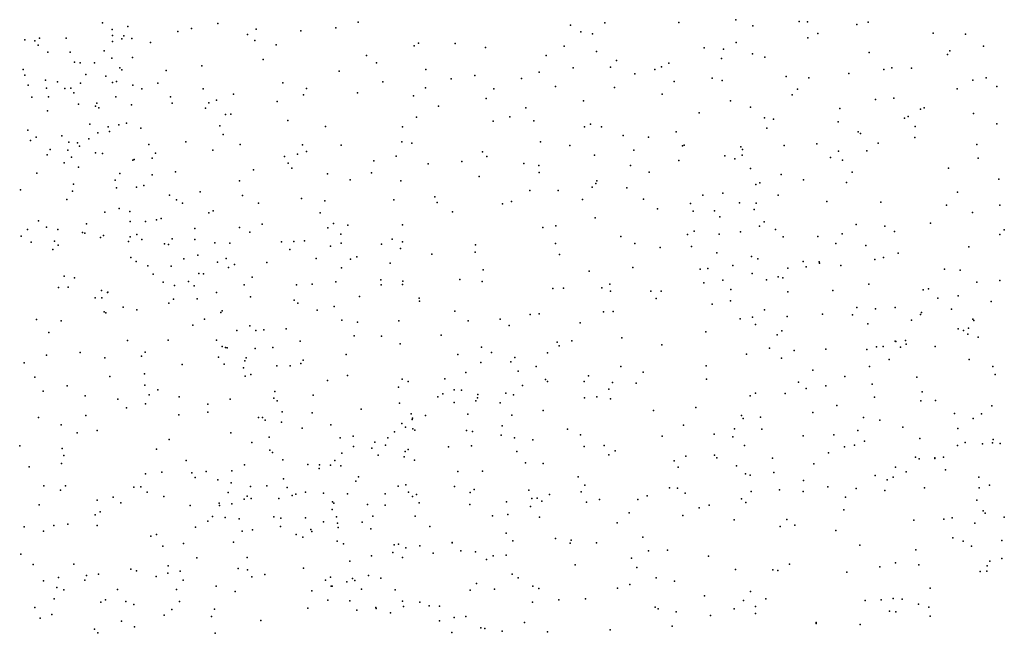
# Model space of a CAD drawing. Header units: metres. Extents: x -25 to 25, y -27.7 to 27.8.
# Tile 199 of 209: x 13.6 to 16.4, y -6.9 to -5.2. Entities that reach past the tile are written whole.
import ezdxf

# ---------------------------------------------------------------- set-up
doc = ezdxf.new("R2010")
doc.units = ezdxf.units.M

msp = doc.modelspace()

# ---------------------------------------------------------------- linework, layer by layer
for p in [(13.8765, -5.2057, 9.2174), (14.2018, -5.208, 10.8183), (14.5972, -5.2046, -11.0477), (15.1946, -5.2128, -0.807), (15.2919, -5.2063, 6.4454), (15.5002, -5.2051, -0.2284), (15.6604, -5.1972, 2.9238), (15.7089, -5.2144, -2.7281), (15.8397, -5.2023, -11.8313), (15.8625, -5.2029, -8.7588), (16.0014, -5.2109, -11.5027), (16.0334, -5.2044, 18.3777), (13.9034, -5.225, 6.1929), (13.9052, -5.2422, 4.1239), (13.9484, -5.2168, 10.0257), (14.0887, -5.2302, 10.6699), (14.127, -5.2217, 20.895), (14.2855, -5.2388, -18.4647), (14.3093, -5.224, -5.747), (14.4354, -5.2282, -12.4048), (14.5338, -5.2205, -6.548), (15.2244, -5.2311, -12.4855), (15.257, -5.2375, -6.1469), (15.8919, -5.2365, 6.7354), (16.2172, -5.2357, 18.0367), (16.3082, -5.2377, -10.0645), (13.6582, -5.2544, 11.2167), (13.6864, -5.2567, -6.2012), (13.6958, -5.2694, 3.09), (13.6992, -5.2489, 21.0426), (13.7741, -5.2497, 0.1542), (13.9046, -5.2588, -11.6538), (13.931, -5.2512, 10.3075), (13.9363, -5.2427, 4.5067), (13.9588, -5.2506, 9.6191), (14.0122, -5.2615, -6.4204), (14.306, -5.2563, 10.9444), (14.3655, -5.2683, 5.9641), (14.7668, -5.2633, 2.6626), (14.8704, -5.264, 6.0148), (15.6618, -5.2613, -1.6972), (15.8635, -5.2482, 18.9933), (13.7224, -5.289, -12.1701), (13.7854, -5.289, 5.6354), (13.8811, -5.2855, 9.3692), (14.6203, -5.2981, 5.9092), (14.7545, -5.2711, -18.4788), (14.956, -5.2757, 20.3244), (15.1771, -5.2717, 20.0844), (15.2686, -5.2868, 6.3043), (15.5712, -5.2768, -10.413), (15.6263, -5.2802, -8.3208), (15.7081, -5.2937, 19.418), (16.0366, -5.2894, 2.9843), (16.2571, -5.2953, -9.4854), (16.2633, -5.2853, 3.0615), (16.3587, -5.2715, 12.5333), (13.7979, -5.3167, 5.3647), (13.8141, -5.3187, 3.5588), (13.8545, -5.3193, 3.9321), (13.9032, -5.3055, 13.5984), (13.9609, -5.3042, 1.3089), (14.3293, -5.3094, 1.8313), (14.6488, -5.3191, 20.573), (15.1268, -5.2984, 6.1403), (15.325, -5.3119, -7.5599), (15.4722, -5.3203, 19.7204), (15.6209, -5.3067, -1.466), (15.7425, -5.3029, -6.1383), (13.6528, -5.3378, -0.3089), (13.8292, -5.3514, -5.5534), (13.9251, -5.3329, 6.0254), (13.931, -5.3388, 9.7852), (14.0561, -5.3401, -2.1285), (14.1565, -5.3269, 5.9651), (14.5437, -5.3422, -5.759), (14.7873, -5.3381, -0.3581), (15.1069, -5.345, 2.8562), (15.2027, -5.3333, -10.4591), (15.3078, -5.3308, 19.9083), (15.3765, -5.3503, -12.3811), (15.4326, -5.338, 6.3851), (15.4512, -5.33, -1.1803), (15.9791, -5.349, -11.9587), (16.0778, -5.3378, -18.3445), (16.0999, -5.3333, -11.6441), (16.1553, -5.3342, 6.8598), (13.658, -5.3539, 8.9242), (13.7158, -5.368, 13.8963), (13.7502, -5.3728, 5.9572), (13.8145, -5.3765, 3.7506), (13.8864, -5.3566, 11.2032), (13.9048, -5.3747, -12.404), (13.9163, -5.3719, 9.9713), (14.0325, -5.3759, 10.6558), (14.3845, -5.3757, -0.2978), (14.6661, -5.3728, -0.5683), (14.8593, -5.3637, -6.5681), (14.9251, -5.3544, -6.0171), (15.0566, -5.3633, 5.9318), (15.4869, -5.3714, -18.3514), (15.5942, -5.3617, -2.3297), (15.6221, -5.369, 6.4969), (15.8024, -5.357, 6.6261), (15.8663, -5.3614, 18.674), (16.3287, -5.3674, -11.5608), (16.3662, -5.361, 17.7947), (13.6671, -5.3818, 13.3575), (13.7189, -5.3902, 9.1383), (13.7702, -5.3914, -2.1819), (13.7871, -5.39, 5.1831), (13.7962, -5.4036, 0.4487), (13.9619, -5.3816, -0.2657), (13.9873, -5.3926, 0.175), (14.16, -5.3922, 10.822), (14.2454, -5.4071, 5.8314), (14.4432, -5.4087, 2.1848), (14.4517, -5.391, 11.1637), (14.5946, -5.4033, -0.2229), (14.7868, -5.3898, -10.6882), (14.9787, -5.3922, -10.5192), (15.1531, -5.3854, -0.2019), (15.3192, -5.3883, -7.2793), (15.4531, -5.4077, -7.8184), (15.82, -5.4087, -2.8991), (15.8347, -5.3928, -3.1687), (16.2845, -5.392, -3.3891), (16.3958, -5.3857, -6.04), (13.6775, -5.4157, -2.4069), (13.7245, -5.415, 5.5092), (13.8089, -5.4351, 5.0153), (13.8603, -5.4324, 13.3945), (13.9142, -5.4145, 9.6161), (14.0684, -5.4144, -11.4036), (14.0724, -5.4326, 5.8804), (14.1764, -5.4316, -5.5892), (14.1978, -5.4241, -1.9861), (14.3685, -5.4282, -0.0901), (14.7532, -5.4115, 20.4513), (14.9574, -5.4195, -0.9245), (15.2316, -5.4265, 5.9519), (15.6459, -5.4264, 2.8715), (16.0546, -5.4225, -10.0297), (16.1061, -5.4186, 18.1874), (13.7213, -5.4541, 11.219), (13.8567, -5.4411, 4.2306), (13.8662, -5.4456, 4.4078), (13.9582, -5.4373, 20.8833), (14.1671, -5.4465, 11.2007), (14.2383, -5.4637, -6.4108), (14.8233, -5.4415, 5.7308), (15.0696, -5.4456, -6.6404), (15.5571, -5.4602, -8.0465), (15.7026, -5.4438, 19.2202), (15.9536, -5.4475, 18.392), (16.1814, -5.4492, -6.0399), (16.1918, -5.4462, 18.0438), (16.33, -5.4618, 12.433), (13.8409, -5.4921, 4.7004), (13.944, -5.4889, -11.658), (14.2227, -5.4649, 1.7176), (14.3986, -5.4812, 5.712), (14.7615, -5.4719, -0.8458), (14.9773, -5.4831, 5.6969), (15.0238, -5.4714, -12.4569), (15.0917, -5.4824, -1.0915), (15.2518, -5.4915, -6.8128), (15.7419, -5.4739, 6.5056), (15.7673, -5.4781, -12.1903), (15.9494, -5.4848, -6.0684), (16.1362, -5.4753, -0.4762), (16.1459, -5.4704, -9.616), (16.396, -5.4905, -11.9271), (13.6665, -5.5087, 13.9424), (13.8638, -5.5164, 0.9622), (13.8926, -5.499, 10.1363), (13.8961, -5.5122, 13.6466), (13.9223, -5.4934, 10.4701), (13.9845, -5.5033, -18.4164), (14.2076, -5.4963, -2.2625), (14.5047, -5.4988, -10.9155), (14.7217, -5.4991, -18.4458), (15.2341, -5.499, 5.8018), (15.2825, -5.4991, -18.3754), (15.4929, -5.5139, 6.1612), (15.7481, -5.5033, 18.9465), (16.0052, -5.5132, -9.1717), (16.0123, -5.5179, 6.7025), (16.1656, -5.498, 2.9207), (13.6734, -5.5375, -2.0212), (13.6894, -5.5284, 3.4015), (13.7623, -5.5247, 9.3448), (13.7822, -5.5425, 20.8881), (13.8066, -5.544, -11.9395), (13.8378, -5.5328, -6.3216), (14.1117, -5.5416, 0.275), (14.2166, -5.5209, 20.7539), (14.7202, -5.542, 5.5967), (14.7482, -5.5457, -5.7389), (15.1101, -5.5412, 5.6394), (15.3433, -5.5235, -7.0234), (15.4146, -5.5283, -7.4561), (15.8895, -5.5474, 6.5852), (16.0617, -5.5452, -3.2591), (16.1654, -5.5293, -12.0608), (13.7296, -5.563, 5.6555), (13.7787, -5.5647, 3.9626), (13.8115, -5.5543, 13.7742), (13.8566, -5.5729, -5.5186), (13.877, -5.5747, 5.8099), (14.007, -5.5496, 1.4093), (14.0263, -5.5739, 10.6588), (14.1872, -5.5651, -12.3683), (14.2644, -5.549, -11.1613), (14.4398, -5.5503, -12.3588), (14.4514, -5.569, 20.5879), (14.549, -5.5513, -0.0201), (14.9467, -5.5697, 2.8365), (15.1931, -5.5521, -1.3289), (15.3731, -5.5656, 5.7958), (15.5109, -5.5527, -0.1224), (15.5154, -5.5512, 19.444), (15.675, -5.5554, -18.3932), (15.6793, -5.5634, -10.074), (15.7971, -5.5522, 18.6047), (15.9498, -5.5682, -9.8825), (16.0297, -5.5673, 18.2051), (16.3402, -5.5489, 6.9183), (13.7208, -5.5785, 5.0295), (13.769, -5.6013, 4.8203), (13.7893, -5.5849, 13.3168), (13.9625, -5.5929, -12.3245), (13.9661, -5.5914, 20.7917), (14.0164, -5.5875, 13.5425), (14.3892, -5.5826, 11.0507), (14.3993, -5.6015, 0.1223), (14.4259, -5.5764, -1.8393), (14.6411, -5.5951, -10.7016), (14.7042, -5.582, -1.7956), (14.8886, -5.5974, 20.2324), (14.9592, -5.5832, -1.3164), (15.064, -5.6026, -1.744), (15.2628, -5.5793, 2.871), (15.5, -5.594, 5.9955), (15.6301, -5.5813, -6.1373), (15.6579, -5.5894, 6.3036), (15.6787, -5.5795, -8.4116), (15.9277, -5.586, -2.8241), (15.9616, -5.5933, -3.0474), (16.3438, -5.5873, -0.6096), (13.6917, -5.6299, 9.2347), (13.809, -5.6127, 4.5477), (13.9253, -5.6308, 9.932), (14.0823, -5.6259, 5.6949), (14.3019, -5.6209, 5.5959), (14.4102, -5.6162, -2.0791), (14.6346, -5.6292, 2.5982), (14.7939, -5.6035, -1.5023), (15.1055, -5.6084, 20.002), (15.1066, -5.6285, -10.2529), (15.3643, -5.6087, -2.018), (15.417, -5.627, -6.1757), (15.7025, -5.617, -8.6283), (15.9885, -5.6271, -18.4526), (16.2601, -5.6159, -3.3107), (13.9124, -5.6499, -0.3897), (14.0166, -5.6348, 0.5273), (14.2621, -5.6519, 10.9119), (14.5102, -5.6322, -0.7937), (14.5741, -5.649, 20.4376), (14.7173, -5.6512, -6.3508), (14.9375, -5.6398, -18.3816), (15.2696, -5.6512, -6.6557), (15.7286, -5.6569, -0.2456), (15.7883, -5.6337, 2.7599), (15.8512, -5.6491, -2.5026), (15.9726, -5.6562, -9.4088), (16.4015, -5.6473, -18.4348), (13.6454, -5.677, -0.453), (13.7918, -5.6804, -18.7828), (13.7946, -5.6613, 4.3202), (13.9161, -5.6709, 9.7428), (13.9726, -5.6696, 11.2413), (13.9934, -5.6647, -1.8081), (14.1517, -5.683, 20.6636), (15.0804, -5.679, -6.282), (15.1601, -5.679, -18.3367), (15.2559, -5.6691, -6.4446), (15.2666, -5.6595, -0.0068), (15.3534, -5.6711, 19.5951), (15.7174, -5.6621, -2.3075), (16.2855, -5.6837, 17.8165), (13.7759, -5.7039, 20.7712), (14.0654, -5.6923, -6.357), (14.0855, -5.7051, -2.2805), (14.2713, -5.6928, -1.6757), (14.4368, -5.7018, -12.1492), (14.5028, -5.7084, 11.1302), (14.6975, -5.7049, 5.426), (14.8133, -5.6971, -10.4871), (14.8198, -5.7126, 0.091), (15.0288, -5.7096, -12.3251), (15.2287, -5.7038, 19.7952), (15.4009, -5.7034, 5.5778), (15.568, -5.6921, 19.0797), (15.6238, -5.6867, -7.8257), (15.6713, -5.7141, -9.8938), (15.7802, -5.6922, 6.3558), (15.9172, -5.7096, -0.4193), (16.0693, -5.7113, 18.0945), (13.883, -5.7395, 5.7007), (13.9235, -5.73, 10.182), (13.9535, -5.7383, 10.432), (14.1018, -5.7149, 1.5001), (14.1759, -5.7416, -18.4264), (14.1887, -5.7361, 5.542), (14.316, -5.7147, -5.5046), (14.8627, -5.7386, -6.0301), (15.0034, -5.7168, 20.048), (15.4405, -5.7305, 19.3501), (15.5331, -5.7156, 5.7699), (15.5406, -5.7367, -7.3779), (15.6004, -5.7361, -7.5942), (15.7128, -5.7328, 6.1682), (15.7178, -5.7149, -8.2547), (16.2547, -5.7203, 6.8525), (16.328, -5.7409, -12.049), (16.405, -5.7199, 17.6172), (13.6959, -5.7645, 4.0969), (13.9544, -5.7664, 1.1959), (13.9978, -5.7665, 0.6918), (14.0287, -5.7614, 10.5864), (14.0415, -5.7582, -18.6459), (14.4899, -5.7421, -1.3025), (15.2645, -5.7562, -10.0576), (15.6162, -5.7529, -6.3045), (15.741, -5.767, -9.0337), (13.6649, -5.7884, -1.6756), (13.7186, -5.7825, 4.5251), (13.7507, -5.7889, 13.3035), (13.8315, -5.7726, -2.4019), (14.137, -5.7863, 11.2871), (14.2625, -5.7833, -12.0045), (14.2915, -5.7964, 5.4115), (14.3264, -5.7738, 0.3457), (14.511, -5.7841, 0.2453), (14.5277, -5.772, -5.482), (14.5675, -5.7767, 5.3673), (14.7216, -5.7761, -12.0786), (15.1169, -5.7829, 5.3569), (15.1537, -5.7789, -1.9356), (15.5435, -5.7939, -7.096), (15.6737, -5.7952, 5.9501), (15.7276, -5.7798, 18.4375), (15.7728, -5.7886, -18.4611), (15.9995, -5.775, -12.0868), (16.0803, -5.7794, 6.6451), (16.1074, -5.7949, -5.9247), (16.209, -5.7707, -3.1408), (16.4172, -5.7902, -5.8493), (13.6474, -5.8075, 4.7347), (13.6754, -5.8242, 9.1609), (13.7417, -5.8218, 5.7564), (13.8198, -5.7975, 13.857), (13.8272, -5.799, -0.52), (13.8711, -5.8117, 9.5363), (13.8793, -5.8053, 20.6539), (13.9503, -5.8224, 11.3162), (13.955, -5.8091, 0.8933), (13.9731, -5.8029, 10.0317), (13.9873, -5.8175, 9.8667), (14.0733, -5.8151, -1.5862), (14.1371, -5.8175, 13.5909), (14.381, -5.8232, -1.082), (14.4155, -5.8224, 10.9506), (14.4454, -5.8206, -18.2797), (14.5478, -5.8022, -6.2986), (14.6929, -5.8165, -18.2787), (14.7222, -5.824, 5.3069), (15.3366, -5.8089, 19.4537), (15.5249, -5.8034, -6.8468), (15.6136, -5.8019, -0.1383), (15.7939, -5.8095, -9.3669), (15.8918, -5.8088, -2.3332), (15.9601, -5.8011, 6.4931), (16.4042, -5.8031, 2.8276), (13.7364, -5.8451, 9.3109), (13.7521, -5.8329, 11.3574), (14.0508, -5.8297, 13.378), (14.0621, -5.8314, 20.5467), (14.1931, -5.8269, -11.2722), (14.2351, -5.8273, -1.4363), (14.4045, -5.845, 11.3332), (14.5189, -5.8358, 20.2884), (14.5488, -5.8277, 11.264), (14.6622, -5.83, 20.2107), (14.716, -5.8424, -5.6165), (14.9278, -5.8317, -18.2812), (15.1524, -5.8284, 2.8527), (15.3766, -5.828, -12.2847), (15.4478, -5.8398, 5.4914), (15.5358, -5.8365, 18.8324), (15.9429, -5.8279, 18.1388), (16.0273, -5.8339, -0.5518), (16.3177, -5.8377, 17.6815), (13.9563, -5.8682, 5.5961), (13.9711, -5.8791, 9.7191), (14.1054, -5.8713, -11.5192), (14.1456, -5.8615, 5.432), (14.2252, -5.871, 10.7583), (14.479, -5.871, 5.2794), (14.5754, -5.8723, -11.8173), (14.5933, -5.8662, 2.5415), (14.8045, -5.8588, 2.7216), (14.9263, -5.8531, -12.1306), (15.1644, -5.859, 19.7392), (15.607, -5.8547, 5.6859), (15.7047, -5.8654, -6.5381), (15.7226, -5.8716, -6.914), (15.8504, -5.8791, -7.8022), (15.8957, -5.8798, 2.6424), (16.0529, -5.8731, -6.8137), (16.0768, -5.8679, -18.5045), (16.1186, -5.8559, 17.9267), (14.0047, -5.8912, 13.7707), (14.0697, -5.8918, -5.6548), (14.2005, -5.8812, -6.2948), (14.2311, -5.8959, 20.3932), (14.2485, -5.8876, 1.694), (14.3399, -5.8823, 2.0008), (14.5495, -5.8969, -10.7729), (14.6872, -5.884, -5.9482), (14.9489, -5.9024, -1.9621), (15.2476, -5.9066, 19.5559), (15.3711, -5.8957, -19.3837), (15.5607, -5.9009, 18.5789), (15.5822, -5.899, -19.0932), (15.6522, -5.8908, -19.4969), (15.8078, -5.8978, -7.3301), (15.8591, -5.894, -19.3742), (15.897, -5.8835, -6.1694), (15.957, -5.8899, -7.1529), (16.2491, -5.9007, -2.8711), (16.2933, -5.9039, 6.815), (13.7688, -5.9203, 13.9718), (13.7977, -5.9253, 20.5479), (14.0189, -5.9148, -11.7391), (14.1186, -5.935, -1.2944), (14.1483, -5.9132, -2.134), (14.1614, -5.9141, 0.6356), (14.2979, -5.923, 13.5446), (14.5342, -5.936, 11.3862), (14.6604, -5.9309, -2.0227), (14.7224, -5.9343, -10.5962), (14.8831, -5.9302, 19.9546), (14.9462, -5.9351, 0.2312), (15.6246, -5.9315, -9.5273), (15.7071, -5.9125, 5.8192), (15.7473, -5.9308, 18.2219), (15.7797, -5.9223, -18.9924), (15.7934, -5.9254, -8.3909), (16.4048, -5.9325, -6.6956), (13.753, -5.9525, -1.3396), (13.7796, -5.951, -5.665), (13.8738, -5.9608, -6.2001), (14.0477, -5.9371, 10.0606), (14.079, -5.9467, 10.4012), (14.1353, -5.9475, 1.3975), (14.2754, -5.9448, -11.6337), (14.4234, -5.9445, 20.1899), (14.4675, -5.9432, -5.7228), (14.6617, -5.9453, 11.1857), (14.7222, -5.9437, 5.1936), (15.1457, -5.9552, -18.2297), (15.1752, -5.9544, 5.2335), (15.2834, -5.9536, 0.0568), (15.3058, -5.9434, 19.2892), (15.3074, -5.9631, -19.5887), (15.4214, -5.9629, -18.3137), (15.4506, -5.963, -1.9271), (15.5703, -5.939, -12.1865), (15.647, -5.9579, -18.4429), (15.9339, -5.9605, -2.0857), (16.0359, -5.9433, -7.3701), (16.1889, -5.9592, -0.6853), (16.2037, -5.9563, -2.4485), (16.3401, -5.9378, -7.1815), (13.8555, -5.9811, 9.4183), (13.8749, -5.9819, -2.1367), (13.8903, -5.9663, 11.4109), (13.8914, -5.9653, -0.7759), (14.0765, -5.9851, -0.9296), (14.1435, -5.9844, 5.2836), (14.1973, -5.9669, 13.397), (14.2937, -5.9788, -5.9183), (14.4165, -5.9882, 10.8218), (14.601, -5.9777, 11.0074), (14.7686, -5.9824, -18.148), (14.7696, -5.9911, -11.7068), (15.4367, -5.9833, 18.703), (15.6461, -5.9898, -9.1472), (15.8076, -5.9647, 6.0762), (16.2297, -5.9826, -6.4053), (16.287, -5.9761, -2.6576), (13.935, -6.0083, 5.4737), (13.9733, -6.0154, -18.8778), (14.0632, -5.9969, 13.3114), (14.2139, -6.0179, 10.5722), (14.4272, -5.9961, 2.2725), (14.4809, -6.0164, 5.1256), (14.5297, -6.0057, -18.0809), (15.5937, -5.9993, -18.8528), (15.742, -6.0157, -8.6844), (16.0016, -6.009, 6.3872), (16.0547, -6.0128, -8.0088), (16.11, -6.0092, -19.099), (16.2688, -6.0132, -11.9232), (16.3804, -5.9919, -10.966), (13.6907, -6.0425, -6.0854), (13.7599, -6.0467, 11.4786), (13.8809, -6.0211, 13.3013), (13.8858, -6.0238, 20.4118), (14.164, -6.0414, 20.2168), (14.2095, -6.023, -11.3783), (14.551, -6.0443, 10.8722), (14.7111, -6.0467, 19.9342), (14.8691, -6.0195, 5.141), (14.9068, -6.0466, -10.3011), (14.9969, -6.0415, 2.8084), (15.0818, -6.0287, 19.6496), (15.107, -6.0266, -19.3485), (15.2881, -6.0214, -9.7859), (15.3154, -6.0196, 5.2556), (15.6731, -6.0409, -8.8975), (15.708, -6.0358, -19.7758), (15.8052, -6.0345, -18.7467), (15.905, -6.0275, 18.0062), (15.9893, -6.0298, -18.6267), (16.1562, -6.0449, -7.7537), (16.181, -6.0282, 6.6294), (16.1843, -6.0232, -7.5174), (16.3282, -6.0421, 2.6953), (16.3314, -6.0455, 17.4874), (14.1309, -6.0586, 9.8151), (14.2552, -6.074, 1.5939), (14.2915, -6.0607, -17.2368), (14.3083, -6.0736, 1.8276), (14.3314, -6.0719, 13.4461), (14.3941, -6.0689, 13.601), (14.5952, -6.0506, 0.4674), (15.0218, -6.0595, 5.1349), (15.2225, -6.052, -19.0327), (15.7167, -6.0565, -0.3249), (15.7908, -6.0743, 2.597), (16.0325, -6.0551, 17.8731), (16.2871, -6.0692, -10.6769), (16.302, -6.0738, 6.726), (16.3165, -6.0674, -11.3312), (13.7258, -6.0791, 9.0502), (13.9472, -6.102, 13.9652), (14.0615, -6.1007, 11.4551), (14.1981, -6.1012, 10.0229), (14.5856, -6.0884, -11.5014), (14.6622, -6.09, 5.0606), (14.8303, -6.0866, -2.0043), (15.3397, -6.0947, 18.5119), (15.5764, -6.0772, 18.1698), (15.7769, -6.0854, 5.8577), (16.1387, -6.1017, -10.5122), (16.3142, -6.0839, -5.9904), (16.3434, -6.0925, -7.8855), (14.2135, -6.1188, 13.8158), (14.2235, -6.1211, -17.6638), (14.2274, -6.1222, 5.0627), (14.307, -6.1246, -10.9969), (14.3569, -6.1214, -18.2476), (14.4337, -6.1038, -2.0274), (14.7152, -6.1109, 11.3713), (14.9443, -6.1203, 19.6874), (15.1576, -6.1063, -1.8971), (15.1631, -6.117, -19.7613), (15.1987, -6.1032, 18.8333), (15.4525, -6.1141, -9.5365), (15.7557, -6.1231, 18.021), (15.8256, -6.1298, -12.0197), (15.9148, -6.1259, 6.1098), (16.0297, -6.1268, -10.7763), (16.0572, -6.1197, -11.9225), (16.0756, -6.1185, -11.076), (16.1093, -6.1039, -10.1823), (16.1114, -6.1049, -1.9816), (16.1243, -6.1207, -19.6807), (16.141, -6.1124, -18.7508), (16.2223, -6.1185, -8.1802), (13.7191, -6.1436, 8.8976), (13.8138, -6.1361, 14.061), (13.8829, -6.151, 5.3583), (13.9861, -6.1462, 13.291), (13.9964, -6.1346, 20.2105), (14.2037, -6.1491, 20.0347), (14.2809, -6.1505, 10.3734), (14.4415, -6.1576, -17.7905), (14.5634, -6.141, -10.7412), (14.8773, -6.1416, 0.3446), (14.9726, -6.1356, -19.576), (15.0382, -6.1499, -18.1012), (15.1304, -6.1362, 19.0645), (15.6907, -6.14, 5.5647), (15.7893, -6.152, -1.7901), (16.0926, -6.1558, 17.7086), (16.3178, -6.1558, -2.1765), (13.6563, -6.1649, 8.6369), (14.101, -6.1692, 9.602), (14.2196, -6.1681, 11.4716), (14.2735, -6.1787, 0.9532), (14.2776, -6.159, -18.4636), (14.3675, -6.1732, -11.4051), (14.4052, -6.1732, 19.9023), (14.4354, -6.1663, 10.6114), (14.9425, -6.1635, -19.1966), (15.0268, -6.1623, 19.4831), (15.0984, -6.1749, 18.7046), (15.3365, -6.1747, 18.1545), (15.5773, -6.1736, -18.5221), (16.037, -6.1749, 6.2794), (16.3847, -6.1753, -19.0436), (13.6857, -6.2055, 20.4009), (13.8976, -6.2033, 9.2411), (13.9948, -6.1961, 5.1391), (14.2781, -6.2027, 1.3223), (14.2945, -6.1974, 10.0962), (14.5665, -6.2003, 4.9639), (14.721, -6.2104, 4.9699), (14.8408, -6.2102, 11.1803), (14.9002, -6.1916, 5.0061), (15.0473, -6.188, 19.3264), (15.1243, -6.2122, 0.1119), (15.2461, -6.2016, -18.7918), (15.3995, -6.1907, 2.7993), (15.5783, -6.2112, -0.206), (15.8774, -6.1859, -10.3529), (15.9675, -6.2032, -0.6724), (16.1712, -6.205, -11.7438), (16.3916, -6.1978, -8.3686), (13.777, -6.2295, 5.4552), (13.9958, -6.2277, 9.379), (14.0325, -6.2406, -18.8798), (14.5106, -6.2148, 13.5653), (14.7107, -6.233, 10.7695), (14.7373, -6.2173, 19.6824), (14.8673, -6.2412, 19.5532), (15.0599, -6.2283, -11.8022), (15.1307, -6.2175, 18.2876), (15.2332, -6.2176, -18.1562), (15.3034, -6.2389, -12.1092), (15.313, -6.2204, -0.0117), (15.3803, -6.2224, 5.1682), (15.8375, -6.2196, -19.9304), (15.8591, -6.237, -10.0025), (15.9145, -6.2292, -11.238), (16.0447, -6.2245, -8.4428), (13.7091, -6.2443, 5.6516), (13.8274, -6.2574, 8.9171), (13.9198, -6.2671, 11.5862), (14.0083, -6.2548, -1.9255), (14.0927, -6.2608, 13.2787), (14.2364, -6.2676, -11.2065), (14.3592, -6.2647, 4.9227), (14.3623, -6.246, 2.0897), (14.4703, -6.2558, 2.3334), (14.8213, -6.2604, -11.4858), (14.8354, -6.2518, 11.3552), (14.888, -6.2415, 2.7774), (14.9334, -6.2638, 18.6769), (14.9338, -6.2538, 18.8505), (15.013, -6.2506, 18.4837), (15.0344, -6.2549, -18.9235), (15.2341, -6.2636, 5.0583), (15.2696, -6.2604, 17.9926), (15.3075, -6.266, -19.9838), (15.7014, -6.258, -9.1194), (15.716, -6.2505, 17.9039), (15.7997, -6.2511, -8.8341), (16.0511, -6.2614, -19.8879), (16.1861, -6.2466, -9.6993), (13.9439, -6.292, 14.0559), (13.9977, -6.2808, 20.1348), (14.1737, -6.281, -17.4036), (14.3687, -6.2721, 1.1307), (14.6056, -6.2958, 19.6366), (14.713, -6.2784, -10.5566), (14.8676, -6.2764, -10.3371), (14.9283, -6.2721, 19.1455), (14.9972, -6.2778, 18.2358), (15.5481, -6.2903, 5.2712), (15.9456, -6.2852, 17.7124), (16.1818, -6.2724, 17.4653), (16.2235, -6.271, 6.4564), (16.3817, -6.286, 10.4732), (13.6967, -6.3189, 8.4481), (13.8296, -6.3129, 20.2793), (14.0913, -6.3112, 14.0049), (14.1735, -6.3035, -18.7067), (14.316, -6.3186, 11.5335), (14.3274, -6.319, 9.6993), (14.3827, -6.3027, 9.9693), (14.467, -6.3059, 13.8389), (14.7465, -6.3086, -19.3223), (14.75, -6.3209, -19.7035), (14.7866, -6.3133, 18.7946), (14.9058, -6.31, 10.8696), (15.0298, -6.3127, -10.0641), (15.118, -6.2992, 17.9747), (15.429, -6.2996, 17.8985), (15.6766, -6.3137, 5.4107), (15.6817, -6.3214, -10.343), (15.73, -6.3181, -10.7853), (15.878, -6.3047, -9.7906), (16.0209, -6.3192, 6.1324), (16.2766, -6.3076, -8.5286), (16.3294, -6.3215, 2.7687), (16.3529, -6.3089, 10.6247), (13.7598, -6.34, -1.9947), (14.3344, -6.3267, 19.8037), (14.381, -6.3319, -10.846), (14.4392, -6.349, 19.6687), (14.5194, -6.3399, 10.4034), (14.7199, -6.3359, 10.6472), (14.7302, -6.3465, 19.3049), (14.7492, -6.3245, 11.4707), (14.7508, -6.3509, 0.5953), (15.0026, -6.3422, 10.9956), (15.1863, -6.3515, 17.8345), (15.5138, -6.3405, -20.0445), (15.6571, -6.3508, 2.6749), (16.0663, -6.3265, 2.6321), (16.1311, -6.3459, 6.2413), (16.2859, -6.3502, 17.2541), (13.8056, -6.3622, 11.6606), (13.8619, -6.3555, 8.5817), (14.2382, -6.3618, 13.3094), (14.346, -6.3742, 13.9624), (14.5466, -6.3763, 19.4946), (14.5831, -6.3714, 0.9118), (14.6804, -6.3765, -18.1386), (14.699, -6.3596, 19.1391), (14.7568, -6.3551, 4.867), (14.9021, -6.3559, -18.1275), (14.9193, -6.3584, 17.9315), (14.9999, -6.3688, 11.1799), (15.0375, -6.3762, -11.6445), (15.2235, -6.3678, -9.9069), (15.4531, -6.3713, -18.4106), (15.5995, -6.3655, 17.8032), (15.6523, -6.3732, -9.5669), (15.7343, -6.3523, -11.1973), (15.8506, -6.3705, 5.7723), (15.937, -6.3675, -11.7479), (16.0044, -6.356, -9.0485), (16.179, -6.3786, 10.6974), (13.6433, -6.3985, 8.2248), (13.7634, -6.4059, 8.3375), (14.064, -6.3808, 9.1581), (14.2977, -6.3893, 9.525), (14.5838, -6.4006, 4.8305), (14.6354, -6.4051, 10.4957), (14.6439, -6.3887, 18.9024), (14.6741, -6.3967, -2.0333), (14.8514, -6.4019, 0.3744), (14.9158, -6.3989, 11.4401), (15.0891, -6.3818, -20.0782), (15.2335, -6.4005, -11.9723), (15.2899, -6.3976, 4.9769), (15.6853, -6.3979, -9.8337), (15.9674, -6.4018, 5.9799), (15.9952, -6.3966, 11.6673), (16.0233, -6.3857, -0.785), (16.2851, -6.3975, 10.8272), (16.3068, -6.3899, 12.0311), (16.3558, -6.3936, -19.731), (16.3837, -6.3901, 17.085), (16.3859, -6.3811, 6.5614), (16.4054, -6.3927, -9.4276), (13.7679, -6.4261, 13.1944), (14.0287, -6.4078, 8.9177), (14.348, -6.4112, 1.7189), (14.3553, -6.4177, -18.3359), (14.5512, -6.4198, 2.4387), (14.653, -6.4249, 18.6617), (14.7262, -6.4302, 13.7486), (14.7295, -6.4147, -19.1093), (14.7373, -6.4089, 18.3287), (15.0439, -6.415, 10.8277), (15.3029, -6.4238, 17.7492), (15.3212, -6.4125, -0.0964), (15.5201, -6.4275, 5.1193), (15.6007, -6.4254, -1.6242), (15.6077, -6.4324, -10.974), (15.7641, -6.4334, -20.0579), (15.9216, -6.4189, 17.5764), (16.1667, -6.4311, -9.3272), (16.2211, -6.4328, -8.8056), (16.2211, -6.4342, -0.8856), (16.2463, -6.4304, 11.8189), (13.6704, -6.4578, 5.6062), (13.7609, -6.4489, 5.2674), (14.1127, -6.4399, 4.9059), (14.277, -6.4524, 9.3585), (14.3847, -6.4385, 4.8263), (14.4552, -6.4519, 13.4476), (14.4872, -6.4631, -19.7695), (14.4879, -6.4521, 9.9524), (14.5188, -6.453, -19.5476), (14.5311, -6.4404, -10.6528), (14.5484, -6.4555, 11.59), (14.7551, -6.4391, 8.3912), (15.0682, -6.4463, 17.7246), (15.1185, -6.4488, 4.8691), (15.4867, -6.441, -12.0988), (15.4987, -6.4591, 17.7052), (15.6625, -6.4549, -0.4067), (15.8807, -6.4492, 11.5754), (16.1103, -6.4587, 10.5149), (16.1776, -6.4355, 17.3242), (13.998, -6.4781, 8.3758), (14.0435, -6.4731, 20.0597), (14.1287, -6.4754, 8.5655), (14.1375, -6.4882, 13.251), (14.1683, -6.471, 9.045), (14.2413, -6.4697, 11.6318), (14.5982, -6.4861, 8.2067), (14.8778, -6.471, 10.6681), (14.9467, -6.4704, 8.4189), (15.2169, -6.4862, 11.0801), (15.6878, -6.4778, 5.2864), (15.7014, -6.4814, 11.8124), (15.7683, -6.4737, 5.4218), (16.0538, -6.4829, 10.6643), (16.1037, -6.4876, 10.9305), (16.1408, -6.4726, 12.0655), (16.2515, -6.4668, 6.3209), (16.3459, -6.4873, 10.3632), (13.7111, -6.5115, 7.9597), (13.772, -6.5119, 11.7687), (13.9652, -6.5156, -1.8837), (13.9848, -6.5148, 13.1883), (14.2011, -6.4946, -11.0378), (14.2389, -6.5036, 8.825), (14.2933, -6.5137, 9.1739), (14.3398, -6.5115, 8.6451), (14.3862, -6.4922, 8.3665), (14.3965, -6.5159, 8.1459), (14.5904, -6.4981, 8.6086), (14.7096, -6.5124, 2.6348), (14.7315, -6.5091, 0.7694), (14.8687, -6.5138, 17.7242), (15.2357, -6.51, 11.2751), (15.4742, -6.5174, -10.1491), (15.4964, -6.5186, -10.5607), (15.8518, -6.4969, 5.5809), (15.9196, -6.5145, 10.8148), (16.087, -6.495, -19.9832), (16.1925, -6.5171, 11.4605), (16.3463, -6.5177, -8.9545), (16.3755, -6.5098, 12.2008), (13.7582, -6.5236, 7.6011), (13.9065, -6.5434, 8.0353), (14.0025, -6.5297, 8.1856), (14.0498, -6.5414, 14.0726), (14.2304, -6.5303, 8.1818), (14.2843, -6.5412, -19.82), (14.4111, -6.5389, 8.8503), (14.4216, -6.5354, 9.3991), (14.4484, -6.5296, 2.1286), (14.4995, -6.5322, 8.0278), (14.5671, -6.5344, 10.2912), (14.6726, -6.5341, 18.1953), (14.7387, -6.5297, 17.8432), (14.7495, -6.5413, 8.7575), (14.7612, -6.5361, -10.393), (14.9128, -6.5301, 11.6075), (14.9239, -6.5222, 8.6432), (15.0777, -6.5243, 11.5036), (15.1012, -6.5464, -20.2619), (15.1363, -6.5361, -18.2597), (15.2251, -6.5289, 17.6184), (15.4113, -6.5402, 10.9991), (15.5181, -6.5325, 11.6091), (15.7039, -6.5273, 11.4185), (15.7836, -6.5232, -11.7969), (15.8507, -6.528, 11.9328), (15.97, -6.5435, 5.8416), (15.9996, -6.5191, 11.0642), (16.081, -6.525, 11.2374), (13.6978, -6.5655, 5.3557), (13.8619, -6.5522, 7.8424), (13.9284, -6.5592, 7.6585), (14.1233, -6.5675, 7.7696), (14.2054, -6.5604, -1.8826), (14.2064, -6.5674, -11.2672), (14.2412, -6.5621, -20.1284), (14.2761, -6.549, 4.8139), (14.2953, -6.5477, 8.0023), (14.3731, -6.5476, -20.3579), (14.5247, -6.557, -18.2956), (14.5285, -6.5604, 18.8052), (14.6232, -6.5647, 8.9061), (14.6732, -6.5665, 10.435), (14.7688, -6.5599, 13.644), (14.9112, -6.5643, 8.1517), (15.015, -6.5568, 17.598), (15.0823, -6.5703, 0.0369), (15.0863, -6.5469, 2.8236), (15.1147, -6.5545, -11.7458), (15.2401, -6.5576, 11.5995), (15.2771, -6.5499, 10.8038), (15.3852, -6.5499, 11.2131), (15.5571, -6.5734, 10.7997), (15.5858, -6.5666, 5.0436), (15.6771, -6.5484, 11.2663), (15.6892, -6.5589, 10.9278), (16.3397, -6.5522, 2.9044), (13.8559, -6.5936, 20.3146), (13.8697, -6.5853, -19.1004), (14.1864, -6.5979, 19.8474), (14.2219, -6.601, 7.5972), (14.3592, -6.599, 13.3614), (14.4484, -6.6017, 19.2209), (14.5238, -6.5785, 7.8738), (14.5358, -6.5995, 9.6598), (14.6384, -6.5971, 18.0567), (14.7576, -6.5973, -1.9933), (14.9753, -6.5962, -18.6677), (15.0189, -6.592, -10.1894), (15.1074, -6.6004, 8.5882), (15.36, -6.5874, -1.6345), (15.5113, -6.5949, -11.2047), (15.9653, -6.5797, 17.4033), (16.2705, -6.6016, 3.7742), (16.3578, -6.582, 11.485), (16.3631, -6.5889, -0.9501), (16.4166, -6.5996, 6.4064), (13.6562, -6.6276, 7.1152), (13.7394, -6.6238, 13.0582), (13.7787, -6.6196, 5.1612), (13.8611, -6.6231, 7.3222), (14.139, -6.6281, -19.2925), (14.1733, -6.6114, -19.5622), (14.2619, -6.6051, 19.6719), (14.3783, -6.6266, 11.7112), (14.3788, -6.6031, 19.4258), (14.4994, -6.6133, -1.9723), (14.5385, -6.6171, 9.2759), (14.5405, -6.6288, -11.3111), (14.6086, -6.6137, 13.9902), (14.7988, -6.626, 10.5429), (15.3265, -6.6163, 2.7823), (15.6559, -6.6075, -11.5532), (15.7855, -6.626, 10.6693), (15.8048, -6.6064, 5.3138), (15.8271, -6.6229, 17.4603), (16.1621, -6.6084, 2.8042), (16.2469, -6.606, 4.1962), (16.3342, -6.6169, 4.3951), (13.7105, -6.6395, 14.0521), (14.0123, -6.6533, 7.3676), (14.0283, -6.6492, 4.9199), (14.2701, -6.6396, -19.0612), (14.2991, -6.6361, -20.5378), (14.4226, -6.6491, 7.6614), (14.4411, -6.6563, -10.5696), (14.4637, -6.6344, 1.6478), (14.4663, -6.6404, 1.9131), (14.6328, -6.6331, 2.4698), (15.0137, -6.6453, 8.7367), (15.3989, -6.6567, 4.8294), (15.9429, -6.6373, 12.0652), (14.0466, -6.6818, -19.78), (14.105, -6.6745, 11.8019), (14.246, -6.67, -18.5326), (14.538, -6.6681, 1.4399), (14.5559, -6.6748, 10.0143), (14.6986, -6.6779, 1.1101), (14.7109, -6.6765, 11.7247), (14.7702, -6.6807, 0.544), (14.8618, -6.6727, -18.4404), (14.8621, -6.6718, -20.5664), (15.033, -6.6666, 10.6676), (15.1532, -6.6605, 4.7443), (15.1944, -6.6737, 8.4633), (15.1972, -6.6646, -11.924), (15.2682, -6.6721, 10.7086), (16.0102, -6.679, 5.7441), (16.2724, -6.6583, 6.205), (16.3013, -6.6679, -1.6978), (16.3249, -6.6821, 3.5172), (16.4106, -6.6661, 12.371), (13.6462, -6.7046, 5.6099), (14.6344, -6.7091, 10.31), (14.6947, -6.6993, -18.8106), (14.731, -6.6869, 4.7386), (14.8082, -6.7011, 8.9814), (14.8862, -6.6945, 4.7209), (14.9273, -6.698, 17.5613), (14.9769, -6.7092, 11.7337), (15.0137, -6.7071, 13.749), (15.4147, -6.695, -10.8787), (15.4682, -6.6933, 17.5177), (15.5836, -6.71, -1.5566), (16.1677, -6.6924, 17.3132), (13.6816, -6.7331, 5.3834), (13.7955, -6.7322, -19.2941), (14.0616, -6.7371, 7.2365), (14.142, -6.715, 20.0002), (14.2845, -6.7139, 4.8041), (14.5737, -6.7245, 17.8086), (14.7219, -6.7134, 9.141), (14.9585, -6.7194, -11.5416), (15.2082, -6.734, 17.531), (15.3672, -6.716, -10.3141), (15.8125, -6.7329, 12.055), (16.0661, -6.7401, 12.19), (16.1107, -6.7291, 5.8851), (16.1763, -6.7341, 6.0366), (16.369, -6.7374, 10.3207), (16.3765, -6.7237, 17.1552), (16.4103, -6.7168, 4.6022), (13.8319, -6.7644, 7.0125), (13.8651, -6.7607, 20.3837), (13.9565, -6.7467, 13.0078), (13.9726, -6.7517, -20.0427), (14.0275, -6.7675, -11.0157), (14.061, -6.7576, -20.4884), (14.0953, -6.7525, 13.0841), (14.259, -6.7451, 13.2504), (14.2851, -6.7482, 7.3837), (14.3341, -6.7619, 14.0592), (14.443, -6.7434, -18.787), (14.6263, -6.7641, 2.3034), (15.0307, -6.761, 8.076), (15.3818, -6.742, -10.5782), (15.6595, -6.7478, -11.7504), (15.7648, -6.7486, 5.0678), (15.779, -6.7502, -0.4942), (15.9738, -6.7548, -20.0658), (16.3494, -6.753, -19.8723), (16.3683, -6.7526, 3.2608), (13.7103, -6.7793, 20.5326), (13.7525, -6.7702, 12.0134), (13.8268, -6.7775, -1.9722), (14.1035, -6.7776, 11.9275), (14.1967, -6.7943, -20.6945), (14.2969, -6.7685, 11.8604), (14.5044, -6.7779, 17.9701), (14.5192, -6.7695, 18.2295), (14.5209, -6.7943, 18.7061), (14.524, -6.7945, 11.8434), (14.5649, -6.7825, 14.0551), (14.581, -6.7728, 2.0321), (14.5879, -6.7783, 9.8171), (14.6606, -6.7718, 17.6172), (14.9299, -6.787, 10.5829), (15.0477, -6.7706, 2.7085), (15.0888, -6.7948, 0.0127), (15.362, -6.7899, -0.197), (15.4366, -6.771, 10.6747), (15.4879, -6.7804, 2.6377), (13.7483, -6.7985, 5.2579), (13.768, -6.8048, 6.7473), (13.9187, -6.8036, 12.0066), (14.0852, -6.8042, 14.0511), (14.2501, -6.8099, 19.6626), (14.4663, -6.8073, 19.1066), (14.6061, -6.8029, 13.4616), (14.7009, -6.8049, 1.3494), (14.9124, -6.8055, 13.9913), (14.9811, -6.803, 8.9611), (15.1062, -6.8014, 8.8433), (15.327, -6.8, -20.3701), (15.5722, -6.8216, 4.8235), (15.7024, -6.81, -20.171), (16.2082, -6.8002, 10.4224), (13.7402, -6.8304, 6.5264), (13.8722, -6.84, 12.8577), (13.8849, -6.8334, 14.023), (13.9422, -6.8379, -11.2853), (13.965, -6.8458, 5.026), (14.0937, -6.8373, 4.9111), (14.5114, -6.8338, 18.3918), (14.5733, -6.8356, -20.8294), (14.722, -6.8365, 9.436), (14.7704, -6.8398, 0.7114), (14.7973, -6.8503, 13.5004), (14.8261, -6.851, 7.8515), (15.0881, -6.8401, 4.644), (15.1618, -6.8332, 10.6409), (15.2374, -6.8307, 8.7299), (15.6822, -6.835, 10.5997), (15.7458, -6.8301, 17.4286), (16.0251, -6.8353, 5.4676), (16.0707, -6.8334, 3.8624), (16.1043, -6.8296, 4.2644), (16.1296, -6.8316, 2.931), (16.1756, -6.8449, 12.3301), (13.6855, -6.8544, 6.266), (13.7342, -6.8744, 13.9571), (14.0505, -6.8762, 6.9531), (14.072, -6.8601, 20.2156), (14.1919, -6.8594, -10.5673), (14.4546, -6.8567, 7.4828), (14.5931, -6.862, 7.6213), (14.6463, -6.8543, 4.707), (14.6475, -6.8572, -10.4629), (14.6882, -6.8701, 1.5922), (14.7244, -6.8519, 10.339), (15.4336, -6.854, 17.4903), (15.4423, -6.8583, 4.7459), (15.4928, -6.8672, -11.478), (15.5892, -6.8777, -12.0296), (15.6562, -6.8589, -0.317), (15.7159, -6.8717, 12.0904), (15.7165, -6.8518, 4.9241), (16.0939, -6.8651, 5.6231), (16.1113, -6.867, 17.3436), (16.2042, -6.8539, 3.3485), (16.2084, -6.8788, 5.964), (13.7008, -6.8848, 12.1904), (13.9297, -6.8934, -11.5101), (14.1841, -6.88, -11.4609), (14.323, -6.8913, 13.22), (14.8257, -6.8926, 0.4311), (14.8676, -6.8829, 17.5719), (14.9, -6.8802, 9.1563), (15.0657, -6.8974, 14.0249), (15.8867, -6.8968, 10.5107), (15.8875, -6.8999, 5.0927), (16.0114, -6.903, -0.6503), (13.8542, -6.9162, 6.6045), (13.8634, -6.9259, 5.1842), (13.9669, -6.909, -10.8617), (14.1937, -6.9275, 13.0491), (14.861, -6.925, 2.42), (14.9427, -6.9122, -20.7856), (14.9537, -6.9136, 7.9342), (15.0026, -6.921, 13.5251), (15.1302, -6.9232, -10.2367), (15.3064, -6.9172, 11.9429), (15.4813, -6.9077, 11.9991)]:
    msp.add_point(p)

doc.saveas('drawing.dxf')
